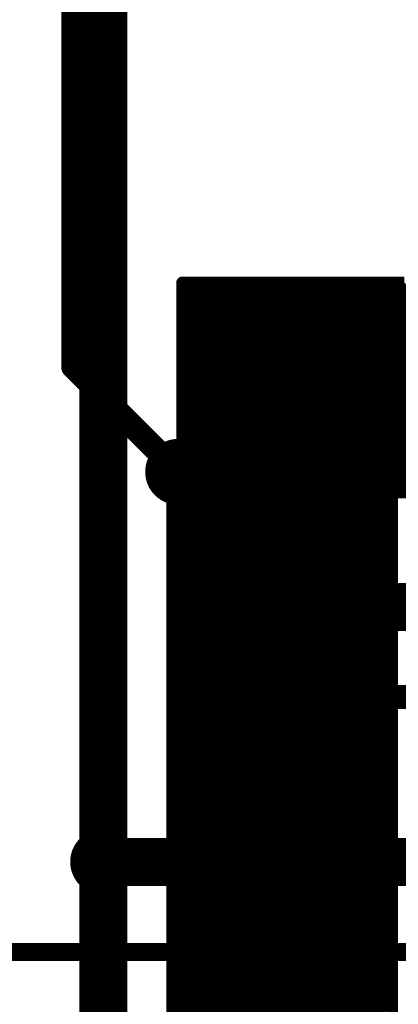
# Model space of a CAD drawing. Extents: x -13 to 79, y -40 to 78.
# Tile 83 of 96: x 21.9 to 25.1, y 40.58 to 48.91. Entities that reach past the tile are written whole.
import ezdxf

# ---------------------------------------------------------------- set-up
doc = ezdxf.new("R2010")
doc.units = 0
for name, color, linetype in [('1', 22, 'CONTINUOUS'), ('16', 175, 'CONTINUOUS'), ('18', 82, 'CONTINUOUS'), ('21', 253, 'CONTINUOUS')]:
    doc.layers.add(name, color=color, linetype=linetype)

# ---------------------------------------------------------------- blocks, each defined once
blk = doc.blocks.new('ROUNDV')
at = {"const_width": 0.5}
blk.add_lwpolyline([(0, -0.25, 1), (0, 0.25, 1), (0, -0.25)], format="xyb", dxfattribs=at)

msp = doc.modelspace()

# ---------------------------------------------------------------- linework, layer by layer
at = {"layer": '1'}
for points, const_width in [([(22.606, 41.783), (22.606, 56.896)], 0.4064), ([(23.241, 45.085), (23.241, 31.369)], 0.2032), ([(23.876, 31.75), (23.876, 43.942)], 0.4064), ([(24.765, 31.115), (24.765, 43.18)], 0.2032), ([(22.606, 32.766), (22.606, 41.783)], 0.4064)]:
    msp.add_lwpolyline(points, dxfattribs=dict(at, const_width=const_width))
for points, const_width in [([(23.2918, 45.085, 1), (23.1902, 45.085)], 0.1016), ([(23.9776, 43.942, 1), (23.7744, 43.942)], 0.2032), ([(24.8158, 43.18, 1), (24.7142, 43.18)], 0.1016), ([(22.7076, 41.783, 1), (22.5044, 41.783)], 0.2032), ([(22.5044, 41.783, 1), (22.7076, 41.783)], 0.2032)]:
    msp.add_lwpolyline(points, format="xyb", dxfattribs=dict(at, const_width=const_width))
at = {"layer": '16'}
for points, const_width in [([(22.352, 57.277), (22.352, 45.974)], 0.2032), ([(22.352, 45.974), (23.241, 45.085)], 0.2032), ([(23.876, 43.942), (27.432, 43.942)], 0.4064), ([(50.165, 43.18), (24.765, 43.18)], 0.2032), ([(22.606, 41.783), (51.435, 41.783)], 0.4064), ([(14.605, 41.021), (43.942, 41.021)], 0.1524)]:
    msp.add_lwpolyline(points, dxfattribs=dict(at, const_width=const_width))
for points, const_width in [([(22.3879, 46.0099, 1), (22.3161, 45.9381)], 0.1016), ([(22.3012, 45.974, 1), (22.4028, 45.974)], 0.1016), ([(23.2051, 45.0491, 1), (23.2769, 45.1209)], 0.1016), ([(23.876, 44.0436, 1), (23.876, 43.8404)], 0.2032), ([(24.765, 43.2308, 1), (24.765, 43.1292)], 0.1016), ([(22.606, 41.8846, 1), (22.606, 41.6814)], 0.2032)]:
    msp.add_lwpolyline(points, format="xyb", dxfattribs=dict(at, const_width=const_width))
at = {"layer": '21'}
for points, const_width in [([(32.385, 61.595, 0.4142), (3.175, 32.385)], 3.048), ([(23.3008, 46.688, 1), (23.25, 46.688)], 0.0508), ([(23.2754, 46.7134, 1), (23.2754, 46.6626)], 0.0508), ([(23.3008, 46.645, 1), (23.25, 46.645)], 0.0508), ([(23.2575, 46.663, 1), (23.2934, 46.6271)], 0.0508), ([(23.3184, 46.7134, 1), (23.3184, 46.6626)], 0.0508), ([(23.3364, 46.6701, 1), (23.3004, 46.706)], 0.0508), ([(23.3184, 46.6626, 1), (23.3184, 46.7134)], 0.0508), ([(23.4598, 46.7134, 1), (23.4598, 46.6626)], 0.0508), ([(23.4778, 46.6701, 1), (23.4419, 46.706)], 0.0508), ([(23.4598, 46.6626, 1), (23.4598, 46.7134)], 0.0508), ([(23.6013, 46.7134, 1), (23.6013, 46.6626)], 0.0508), ([(23.6192, 46.6701, 1), (23.5833, 46.706)], 0.0508), ([(23.6013, 46.6626, 1), (23.6013, 46.7134)], 0.0508), ([(23.7427, 46.7134, 1), (23.7427, 46.6626)], 0.0508), ([(23.7606, 46.6701, 1), (23.7247, 46.706)], 0.0508), ([(23.7427, 46.6626, 1), (23.7427, 46.7134)], 0.0508), ([(23.8841, 46.7134, 1), (23.8841, 46.6626)], 0.0508), ([(23.9021, 46.6701, 1), (23.8661, 46.706)], 0.0508), ([(23.8841, 46.6626, 1), (23.8841, 46.7134)], 0.0508), ([(24.0255, 46.7134, 1), (24.0255, 46.6626)], 0.0508), ([(24.0435, 46.6701, 1), (24.0076, 46.706)], 0.0508), ([(24.0255, 46.6626, 1), (24.0255, 46.7134)], 0.0508), ([(24.1669, 46.7134, 1), (24.1669, 46.6626)], 0.0508), ([(24.1849, 46.6701, 1), (24.149, 46.706)], 0.0508), ([(24.1669, 46.6626, 1), (24.1669, 46.7134)], 0.0508), ([(24.3084, 46.7134, 1), (24.3084, 46.6626)], 0.0508), ([(24.3263, 46.6701, 1), (24.2904, 46.706)], 0.0508), ([(24.3084, 46.6626, 1), (24.3084, 46.7134)], 0.0508), ([(24.4498, 46.7134, 1), (24.4498, 46.6626)], 0.0508), ([(24.4677, 46.6701, 1), (24.4318, 46.706)], 0.0508), ([(24.4498, 46.6626, 1), (24.4498, 46.7134)], 0.0508), ([(24.5912, 46.7134, 1), (24.5912, 46.6626)], 0.0508), ([(24.6092, 46.6701, 1), (24.5732, 46.706)], 0.0508), ([(24.5912, 46.6626, 1), (24.5912, 46.7134)], 0.0508), ([(24.7326, 46.7134, 1), (24.7326, 46.6626)], 0.0508), ([(24.7506, 46.6701, 1), (24.7147, 46.706)], 0.0508), ([(24.7326, 46.6626, 1), (24.7326, 46.7134)], 0.0508), ([(24.8741, 46.7134, 1), (24.8741, 46.6626)], 0.0508), ([(24.892, 46.6701, 1), (24.8561, 46.706)], 0.0508), ([(24.8741, 46.6626, 1), (24.8741, 46.7134)], 0.0508), ([(25.0155, 46.7134, 1), (25.0155, 46.6626)], 0.0508), ([(25.0334, 46.6701, 1), (24.9975, 46.706)], 0.0508), ([(25.0155, 46.6626, 1), (25.0155, 46.7134)], 0.0508), ([(23.25, 46.645, 1), (23.3008, 46.645)], 0.0508), ([(23.3008, 46.5036, 1), (23.25, 46.5036)], 0.0508), ([(23.2575, 46.5216, 1), (23.2934, 46.4856)], 0.0508), ([(23.25, 46.5036, 1), (23.3008, 46.5036)], 0.0508), ([(23.3008, 46.3622, 1), (23.25, 46.3622)], 0.0508), ([(23.2575, 46.3802, 1), (23.2934, 46.3442)], 0.0508), ([(23.25, 46.3622, 1), (23.3008, 46.3622)], 0.0508), ([(23.3008, 46.2208, 1), (23.25, 46.2208)], 0.0508), ([(23.25, 46.2208, 1), (23.3008, 46.2208)], 0.0508), ([(23.2575, 46.2387, 1), (23.2934, 46.2028)], 0.0508), ([(23.3008, 46.0793, 1), (23.25, 46.0793)], 0.0508), ([(23.25, 46.0793, 1), (23.3008, 46.0793)], 0.0508), ([(23.2575, 46.0973, 1), (23.2934, 46.0614)], 0.0508), ([(23.3008, 45.9379, 1), (23.25, 45.9379)], 0.0508), ([(23.25, 45.9379, 1), (23.3008, 45.9379)], 0.0508), ([(23.2575, 45.9559, 1), (23.2934, 45.92)], 0.0508), ([(23.3008, 45.7965, 1), (23.25, 45.7965)], 0.0508), ([(23.2575, 45.8145, 1), (23.2934, 45.7785)], 0.0508), ([(23.25, 45.7965, 1), (23.3008, 45.7965)], 0.0508), ([(23.3008, 45.6551, 1), (23.25, 45.6551)], 0.0508), ([(23.2575, 45.673, 1), (23.2934, 45.6371)], 0.0508), ([(23.25, 45.6551, 1), (23.3008, 45.6551)], 0.0508), ([(23.3008, 45.5137, 1), (23.25, 45.5137)], 0.0508), ([(23.25, 45.5137, 1), (23.3008, 45.5137)], 0.0508), ([(23.2575, 45.5316, 1), (23.2934, 45.4957)], 0.0508), ([(23.3008, 45.3722, 1), (23.25, 45.3722)], 0.0508), ([(23.25, 45.3722, 1), (23.3008, 45.3722)], 0.0508), ([(23.2575, 45.3902, 1), (23.2934, 45.3543)], 0.0508), ([(23.3008, 45.2308, 1), (23.25, 45.2308)], 0.0508), ([(23.2575, 45.2488, 1), (23.2934, 45.2129)], 0.0508), ([(23.25, 45.2308, 1), (23.3008, 45.2308)], 0.0508), ([(23.3008, 45.0894, 1), (23.25, 45.0894)], 0.0508), ([(23.2575, 45.1074, 1), (23.2934, 45.0714)], 0.0508), ([(23.25, 45.0894, 1), (23.3008, 45.0894)], 0.0508), ([(23.3008, 44.948, 1), (23.25, 44.948)], 0.0508), ([(23.25, 44.948, 1), (23.3008, 44.948)], 0.0508), ([(23.2575, 44.9659, 1), (23.2934, 44.93)], 0.0508), ([(25.0765, 44.9124, 1), (25.0256, 44.9124)], 0.0508), ([(25.0765, 44.8851, 1), (25.0256, 44.8851)], 0.0508), ([(25.0511, 44.9378, 1), (25.0511, 44.887)], 0.0508), ([(25.069, 44.8672, 1), (25.0331, 44.9031)], 0.0508), ([(25.0783, 44.9378, 1), (25.0783, 44.887)], 0.0508), ([(25.0604, 44.9304, 1), (25.0963, 44.8944)], 0.0508), ([(25.0783, 44.887, 1), (25.0783, 44.9378)], 0.0508), ([(23.3008, 44.8066, 1), (23.25, 44.8066)], 0.0508), ([(25.0256, 44.8851, 1), (25.0765, 44.8851)], 0.0508), ([(23.25, 44.8066, 1), (23.3008, 44.8066)], 0.0508), ([(23.2575, 44.8245, 1), (23.2934, 44.7886)], 0.0508), ([(25.0765, 44.7437, 1), (25.0256, 44.7437)], 0.0508), ([(25.0256, 44.7437, 1), (25.0765, 44.7437)], 0.0508), ([(25.069, 44.7257, 1), (25.0331, 44.7617)], 0.0508), ([(23.3008, 44.6651, 1), (23.25, 44.6651)], 0.0508), ([(23.25, 44.6651, 1), (23.3008, 44.6651)], 0.0508), ([(23.2575, 44.6831, 1), (23.2934, 44.6472)], 0.0508), ([(25.0765, 44.6023, 1), (25.0256, 44.6023)], 0.0508), ([(25.0256, 44.6023, 1), (25.0765, 44.6023)], 0.0508), ([(25.069, 44.5843, 1), (25.0331, 44.6202)], 0.0508), ([(23.3008, 44.5237, 1), (23.25, 44.5237)], 0.0508), ([(23.2575, 44.5417, 1), (23.2934, 44.5057)], 0.0508), ([(23.25, 44.5237, 1), (23.3008, 44.5237)], 0.0508), ([(25.0765, 44.4609, 1), (25.0256, 44.4609)], 0.0508), ([(25.0256, 44.4609, 1), (25.0765, 44.4609)], 0.0508), ([(25.069, 44.4429, 1), (25.0331, 44.4788)], 0.0508), ([(23.3008, 44.3823, 1), (23.25, 44.3823)], 0.0508), ([(23.2575, 44.4003, 1), (23.2934, 44.3643)], 0.0508), ([(23.25, 44.3823, 1), (23.3008, 44.3823)], 0.0508), ([(25.0765, 44.3194, 1), (25.0256, 44.3194)], 0.0508), ([(25.069, 44.3015, 1), (25.0331, 44.3374)], 0.0508), ([(23.3008, 44.2409, 1), (23.25, 44.2409)], 0.0508), ([(23.2575, 44.2588, 1), (23.2934, 44.2229)], 0.0508), ([(25.0256, 44.3194, 1), (25.0765, 44.3194)], 0.0508), ([(23.25, 44.2409, 1), (23.3008, 44.2409)], 0.0508), ([(25.0765, 44.178, 1), (25.0256, 44.178)], 0.0508), ([(25.0256, 44.178, 1), (25.0765, 44.178)], 0.0508), ([(25.069, 44.1601, 1), (25.0331, 44.196)], 0.0508), ([(23.3008, 44.0995, 1), (23.25, 44.0995)], 0.0508), ([(23.25, 44.0995, 1), (23.3008, 44.0995)], 0.0508), ([(23.2575, 44.1174, 1), (23.2934, 44.0815)], 0.0508), ([(25.0765, 44.0366, 1), (25.0256, 44.0366)], 0.0508), ([(25.0256, 44.0366, 1), (25.0765, 44.0366)], 0.0508), ([(25.069, 44.0186, 1), (25.0331, 44.0546)], 0.0508), ([(23.3008, 43.958, 1), (23.25, 43.958)], 0.0508), ([(23.25, 43.958, 1), (23.3008, 43.958)], 0.0508), ([(23.2575, 43.976, 1), (23.2934, 43.9401)], 0.0508), ([(25.0765, 43.8952, 1), (25.0256, 43.8952)], 0.0508), ([(25.069, 43.8772, 1), (25.0331, 43.9131)], 0.0508), ([(23.3008, 43.8166, 1), (23.25, 43.8166)], 0.0508), ([(23.2575, 43.8346, 1), (23.2934, 43.7986)], 0.0508), ([(25.0256, 43.8952, 1), (25.0765, 43.8952)], 0.0508), ([(23.25, 43.8166, 1), (23.3008, 43.8166)], 0.0508), ([(25.0765, 43.7538, 1), (25.0256, 43.7538)], 0.0508), ([(25.0256, 43.7538, 1), (25.0765, 43.7538)], 0.0508), ([(25.069, 43.7358, 1), (25.0331, 43.7717)], 0.0508), ([(23.3008, 43.6752, 1), (23.25, 43.6752)], 0.0508), ([(23.25, 43.6752, 1), (23.3008, 43.6752)], 0.0508), ([(23.2575, 43.6931, 1), (23.2934, 43.6572)], 0.0508), ([(25.0765, 43.6123, 1), (25.0256, 43.6123)], 0.0508), ([(25.0256, 43.6123, 1), (25.0765, 43.6123)], 0.0508), ([(25.069, 43.5944, 1), (25.0331, 43.6303)], 0.0508), ([(23.3008, 43.5338, 1), (23.25, 43.5338)], 0.0508), ([(23.25, 43.5338, 1), (23.3008, 43.5338)], 0.0508), ([(23.2575, 43.5517, 1), (23.2934, 43.5158)], 0.0508), ([(25.0765, 43.4709, 1), (25.0256, 43.4709)], 0.0508), ([(25.069, 43.4529, 1), (25.0331, 43.4889)], 0.0508), ([(23.3008, 43.3923, 1), (23.25, 43.3923)], 0.0508), ([(23.2575, 43.4103, 1), (23.2934, 43.3744)], 0.0508), ([(25.0256, 43.4709, 1), (25.0765, 43.4709)], 0.0508), ([(23.25, 43.3923, 1), (23.3008, 43.3923)], 0.0508), ([(25.0765, 43.3295, 1), (25.0256, 43.3295)], 0.0508), ([(25.0256, 43.3295, 1), (25.0765, 43.3295)], 0.0508), ([(25.069, 43.3115, 1), (25.0331, 43.3475)], 0.0508), ([(23.3008, 43.2509, 1), (23.25, 43.2509)], 0.0508), ([(23.25, 43.2509, 1), (23.3008, 43.2509)], 0.0508), ([(23.2575, 43.2689, 1), (23.2934, 43.233)], 0.0508), ([(25.0765, 43.1881, 1), (25.0256, 43.1881)], 0.0508), ([(25.0256, 43.1881, 1), (25.0765, 43.1881)], 0.0508), ([(25.069, 43.1701, 1), (25.0331, 43.206)], 0.0508), ([(23.3008, 43.1095, 1), (23.25, 43.1095)], 0.0508), ([(23.2575, 43.1275, 1), (23.2934, 43.0915)], 0.0508), ([(23.25, 43.1095, 1), (23.3008, 43.1095)], 0.0508), ([(23.3008, 42.9681, 1), (23.25, 42.9681)], 0.0508), ([(25.0765, 43.0466, 1), (25.0256, 43.0466)], 0.0508), ([(25.0256, 43.0466, 1), (25.0765, 43.0466)], 0.0508), ([(25.069, 43.0287, 1), (25.0331, 43.0646)], 0.0508), ([(23.25, 42.9681, 1), (23.3008, 42.9681)], 0.0508), ([(23.2575, 42.986, 1), (23.2934, 42.9501)], 0.0508), ([(25.0765, 42.9052, 1), (25.0256, 42.9052)], 0.0508), ([(25.069, 42.8873, 1), (25.0331, 42.9232)], 0.0508), ([(23.3008, 42.8267, 1), (23.25, 42.8267)], 0.0508), ([(23.25, 42.8267, 1), (23.3008, 42.8267)], 0.0508), ([(23.2575, 42.8446, 1), (23.2934, 42.8087)], 0.0508), ([(25.0256, 42.9052, 1), (25.0765, 42.9052)], 0.0508), ([(25.0765, 42.7638, 1), (25.0256, 42.7638)], 0.0508), ([(25.0256, 42.7638, 1), (25.0765, 42.7638)], 0.0508), ([(25.069, 42.7458, 1), (25.0331, 42.7818)], 0.0508), ([(23.3008, 42.6852, 1), (23.25, 42.6852)], 0.0508), ([(23.25, 42.6852, 1), (23.3008, 42.6852)], 0.0508), ([(23.2575, 42.7032, 1), (23.2934, 42.6673)], 0.0508), ([(25.0765, 42.6224, 1), (25.0256, 42.6224)], 0.0508), ([(25.0256, 42.6224, 1), (25.0765, 42.6224)], 0.0508), ([(25.069, 42.6044, 1), (25.0331, 42.6403)], 0.0508), ([(23.3008, 42.5438, 1), (23.25, 42.5438)], 0.0508), ([(23.2575, 42.5618, 1), (23.2934, 42.5258)], 0.0508), ([(23.25, 42.5438, 1), (23.3008, 42.5438)], 0.0508), ([(25.0765, 42.481, 1), (25.0256, 42.481)], 0.0508), ([(25.069, 42.463, 1), (25.0331, 42.4989)], 0.0508), ([(23.3008, 42.4024, 1), (23.25, 42.4024)], 0.0508), ([(23.2575, 42.4204, 1), (23.2934, 42.3844)], 0.0508), ([(25.0256, 42.481, 1), (25.0765, 42.481)], 0.0508), ([(23.25, 42.4024, 1), (23.3008, 42.4024)], 0.0508), ([(25.0765, 42.3395, 1), (25.0256, 42.3395)], 0.0508), ([(25.0256, 42.3395, 1), (25.0765, 42.3395)], 0.0508), ([(25.069, 42.3216, 1), (25.0331, 42.3575)], 0.0508), ([(23.3008, 42.261, 1), (23.25, 42.261)], 0.0508), ([(23.25, 42.261, 1), (23.3008, 42.261)], 0.0508), ([(23.2575, 42.2789, 1), (23.2934, 42.243)], 0.0508), ([(25.0765, 42.1981, 1), (25.0256, 42.1981)], 0.0508), ([(25.0256, 42.1981, 1), (25.0765, 42.1981)], 0.0508), ([(25.069, 42.1802, 1), (25.0331, 42.2161)], 0.0508), ([(23.3008, 42.1196, 1), (23.25, 42.1196)], 0.0508), ([(23.25, 42.1196, 1), (23.3008, 42.1196)], 0.0508), ([(23.2575, 42.1375, 1), (23.2934, 42.1016)], 0.0508), ([(25.0765, 42.0567, 1), (25.0256, 42.0567)], 0.0508), ([(25.069, 42.0387, 1), (25.0331, 42.0747)], 0.0508), ([(23.3008, 41.9781, 1), (23.25, 41.9781)], 0.0508), ([(23.2575, 41.9961, 1), (23.2934, 41.9602)], 0.0508), ([(25.0256, 42.0567, 1), (25.0765, 42.0567)], 0.0508), ([(23.25, 41.9781, 1), (23.3008, 41.9781)], 0.0508), ([(25.0765, 41.9153, 1), (25.0256, 41.9153)], 0.0508), ([(25.0256, 41.9153, 1), (25.0765, 41.9153)], 0.0508), ([(25.069, 41.8973, 1), (25.0331, 41.9332)], 0.0508), ([(23.3008, 41.8367, 1), (23.25, 41.8367)], 0.0508), ([(23.2575, 41.8547, 1), (23.2934, 41.8187)], 0.0508), ([(23.25, 41.8367, 1), (23.3008, 41.8367)], 0.0508), ([(25.0765, 41.7739, 1), (25.0256, 41.7739)], 0.0508), ([(25.0256, 41.7739, 1), (25.0765, 41.7739)], 0.0508), ([(25.069, 41.7559, 1), (25.0331, 41.7918)], 0.0508), ([(23.3008, 41.6953, 1), (23.25, 41.6953)], 0.0508), ([(23.25, 41.6953, 1), (23.3008, 41.6953)], 0.0508), ([(23.2575, 41.7132, 1), (23.2934, 41.6773)], 0.0508), ([(23.3008, 41.5539, 1), (23.25, 41.5539)], 0.0508), ([(25.0765, 41.6324, 1), (25.0256, 41.6324)], 0.0508), ([(25.0256, 41.6324, 1), (25.0765, 41.6324)], 0.0508), ([(25.069, 41.6145, 1), (25.0331, 41.6504)], 0.0508), ([(23.25, 41.5539, 1), (23.3008, 41.5539)], 0.0508), ([(23.2575, 41.5718, 1), (23.2934, 41.5359)], 0.0508), ([(25.0765, 41.491, 1), (25.0256, 41.491)], 0.0508), ([(25.069, 41.473, 1), (25.0331, 41.509)], 0.0508), ([(23.3008, 41.4124, 1), (23.25, 41.4124)], 0.0508), ([(23.25, 41.4124, 1), (23.3008, 41.4124)], 0.0508), ([(23.2575, 41.4304, 1), (23.2934, 41.3945)], 0.0508), ([(25.0256, 41.491, 1), (25.0765, 41.491)], 0.0508), ([(25.0765, 41.3496, 1), (25.0256, 41.3496)], 0.0508), ([(25.0256, 41.3496, 1), (25.0765, 41.3496)], 0.0508), ([(25.069, 41.3316, 1), (25.0331, 41.3676)], 0.0508), ([(23.3008, 41.271, 1), (23.25, 41.271)], 0.0508), ([(23.25, 41.271, 1), (23.3008, 41.271)], 0.0508), ([(23.2575, 41.289, 1), (23.2934, 41.2531)], 0.0508), ([(25.0765, 41.2082, 1), (25.0256, 41.2082)], 0.0508), ([(25.0256, 41.2082, 1), (25.0765, 41.2082)], 0.0508), ([(25.069, 41.1902, 1), (25.0331, 41.2261)], 0.0508), ([(23.3008, 41.1296, 1), (23.25, 41.1296)], 0.0508), ([(23.2575, 41.1476, 1), (23.2934, 41.1116)], 0.0508), ([(23.25, 41.1296, 1), (23.3008, 41.1296)], 0.0508), ([(25.0765, 41.0667, 1), (25.0256, 41.0667)], 0.0508), ([(25.069, 41.0488, 1), (25.0331, 41.0847)], 0.0508), ([(23.3008, 40.9882, 1), (23.25, 40.9882)], 0.0508), ([(23.2575, 41.0061, 1), (23.2934, 40.9702)], 0.0508), ([(25.0256, 41.0667, 1), (25.0765, 41.0667)], 0.0508), ([(23.25, 40.9882, 1), (23.3008, 40.9882)], 0.0508), ([(25.0765, 40.9253, 1), (25.0256, 40.9253)], 0.0508), ([(25.0256, 40.9253, 1), (25.0765, 40.9253)], 0.0508), ([(25.069, 40.9074, 1), (25.0331, 40.9433)], 0.0508), ([(23.3008, 40.8468, 1), (23.25, 40.8468)], 0.0508), ([(23.25, 40.8468, 1), (23.3008, 40.8468)], 0.0508), ([(23.2575, 40.8647, 1), (23.2934, 40.8288)], 0.0508), ([(25.0765, 40.7839, 1), (25.0256, 40.7839)], 0.0508), ([(25.0256, 40.7839, 1), (25.0765, 40.7839)], 0.0508), ([(25.069, 40.7659, 1), (25.0331, 40.8019)], 0.0508), ([(23.3008, 40.7053, 1), (23.25, 40.7053)], 0.0508), ([(23.25, 40.7053, 1), (23.3008, 40.7053)], 0.0508), ([(23.2575, 40.7233, 1), (23.2934, 40.6874)], 0.0508), ([(25.0765, 40.6425, 1), (25.0256, 40.6425)], 0.0508), ([(25.069, 40.6245, 1), (25.0331, 40.6605)], 0.0508), ([(23.3008, 40.5639, 1), (23.25, 40.5639)], 0.0508), ([(23.2575, 40.5819, 1), (23.2934, 40.5459)], 0.0508), ([(25.0256, 40.6425, 1), (25.0765, 40.6425)], 0.0508), ([(23.25, 40.5639, 1), (23.3008, 40.5639)], 0.0508)]:
    msp.add_lwpolyline(points, format="xyb", dxfattribs=dict(at, const_width=const_width))
at = {"layer": '21', "const_width": 0.1016}
for points in [[(23.2754, 46.645), (23.2754, 46.688)], [(23.2754, 46.688), (23.3184, 46.688)], [(23.2754, 46.645), (23.3184, 46.688)], [(23.2754, 46.5036), (23.4598, 46.688)], [(23.2754, 46.3622), (23.6013, 46.688)], [(23.2754, 46.2208), (23.7427, 46.688)], [(23.2754, 46.0793), (23.8841, 46.688)], [(23.2754, 45.9379), (24.0255, 46.688)], [(23.2754, 45.7965), (24.1669, 46.688)], [(23.2754, 45.6551), (24.3084, 46.688)], [(23.2754, 45.5137), (24.4498, 46.688)], [(23.2754, 45.3722), (24.5912, 46.688)], [(23.2754, 45.2308), (24.7326, 46.688)], [(23.2754, 45.0894), (24.8741, 46.688)], [(23.2754, 44.948), (25.0155, 46.688)], [(23.2754, 44.8066), (25.1569, 46.688)], [(23.2754, 44.6651), (25.2983, 46.688)], [(23.2754, 44.5237), (25.4397, 46.688)], [(23.2754, 44.3823), (25.5812, 46.688)], [(23.2754, 44.2409), (25.7226, 46.688)], [(23.2754, 44.0995), (25.864, 46.688)], [(23.2754, 43.958), (26.0054, 46.688)], [(23.2754, 43.8166), (26.1468, 46.688)], [(23.2754, 43.6752), (26.2883, 46.688)], [(23.2754, 43.5338), (26.4297, 46.688)], [(23.2754, 43.3923), (26.5711, 46.688)], [(23.2754, 43.2509), (26.7125, 46.688)], [(23.2754, 46.5036), (23.2754, 46.645)], [(23.3184, 46.688), (23.4598, 46.688)], [(23.4598, 46.688), (23.6013, 46.688)], [(23.6013, 46.688), (23.7427, 46.688)], [(23.7427, 46.688), (23.8841, 46.688)], [(23.8841, 46.688), (24.0255, 46.688)], [(24.0255, 46.688), (24.1669, 46.688)], [(24.1669, 46.688), (24.3084, 46.688)], [(24.3084, 46.688), (24.4498, 46.688)], [(24.4498, 46.688), (24.5912, 46.688)], [(24.5912, 46.688), (24.7326, 46.688)], [(24.7326, 46.688), (24.8741, 46.688)], [(24.8741, 46.688), (25.0155, 46.688)], [(25.0155, 46.688), (25.1569, 46.688)], [(25.0783, 44.9124), (26.854, 46.688)], [(23.2754, 46.3622), (23.2754, 46.5036)], [(23.2754, 46.2208), (23.2754, 46.3622)], [(23.2754, 46.0793), (23.2754, 46.2208)], [(23.2754, 45.9379), (23.2754, 46.0793)], [(23.2754, 45.7965), (23.2754, 45.9379)], [(23.2754, 45.6551), (23.2754, 45.7965)], [(23.2754, 45.5137), (23.2754, 45.6551)], [(23.2754, 45.3722), (23.2754, 45.5137)], [(23.2754, 45.2308), (23.2754, 45.3722)], [(23.2754, 45.0894), (23.2754, 45.2308)], [(23.2754, 44.948), (23.2754, 45.0894)], [(23.2754, 44.8066), (23.2754, 44.948)], [(23.2754, 43.1095), (25.0511, 44.8851)], [(25.0783, 44.9124), (25.0511, 44.9124)], [(25.0511, 44.9124), (25.0511, 44.8851)], [(25.0511, 44.8851), (25.0511, 44.7437)], [(25.2197, 44.9124), (25.0783, 44.9124)], [(23.2754, 44.6651), (23.2754, 44.8066)], [(23.2754, 42.9681), (25.0511, 44.7437)], [(25.0511, 44.7437), (25.0511, 44.6023)], [(23.2754, 44.5237), (23.2754, 44.6651)], [(23.2754, 42.8267), (25.0511, 44.6023)], [(25.0511, 44.6023), (25.0511, 44.4609)], [(23.2754, 44.3823), (23.2754, 44.5237)], [(23.2754, 42.6852), (25.0511, 44.4609)], [(25.0511, 44.4609), (25.0511, 44.3194)], [(23.2754, 44.2409), (23.2754, 44.3823)], [(23.2754, 42.5438), (25.0511, 44.3194)], [(25.0511, 44.3194), (25.0511, 44.178)], [(23.2754, 44.0995), (23.2754, 44.2409)], [(23.2754, 42.4024), (25.0511, 44.178)], [(25.0511, 44.178), (25.0511, 44.0366)], [(23.2754, 43.958), (23.2754, 44.0995)], [(23.2754, 42.261), (25.0511, 44.0366)], [(25.0511, 44.0366), (25.0511, 43.8952)], [(23.2754, 43.8166), (23.2754, 43.958)], [(23.2754, 42.1196), (25.0511, 43.8952)], [(25.0511, 43.8952), (25.0511, 43.7538)], [(23.2754, 43.6752), (23.2754, 43.8166)], [(23.2754, 41.9781), (25.0511, 43.7538)], [(25.0511, 43.7538), (25.0511, 43.6123)], [(23.2754, 43.5338), (23.2754, 43.6752)], [(23.2754, 41.8367), (25.0511, 43.6123)], [(25.0511, 43.6123), (25.0511, 43.4709)], [(23.2754, 43.3923), (23.2754, 43.5338)], [(23.2754, 41.6953), (25.0511, 43.4709)], [(25.0511, 43.4709), (25.0511, 43.3295)], [(23.2754, 43.2509), (23.2754, 43.3923)], [(23.2754, 41.5539), (25.0511, 43.3295)], [(25.0511, 43.3295), (25.0511, 43.1881)], [(23.2754, 43.1095), (23.2754, 43.2509)], [(23.2754, 41.4124), (25.0511, 43.1881)], [(25.0511, 43.1881), (25.0511, 43.0466)], [(23.2754, 42.9681), (23.2754, 43.1095)], [(23.2754, 41.271), (25.0511, 43.0466)], [(23.2754, 42.8267), (23.2754, 42.9681)], [(25.0511, 43.0466), (25.0511, 42.9052)], [(23.2754, 41.1296), (25.0511, 42.9052)], [(25.0511, 42.9052), (25.0511, 42.7638)], [(23.2754, 42.6852), (23.2754, 42.8267)], [(23.2754, 40.9882), (25.0511, 42.7638)], [(25.0511, 42.7638), (25.0511, 42.6224)], [(23.2754, 42.5438), (23.2754, 42.6852)], [(23.2754, 40.8468), (25.0511, 42.6224)], [(25.0511, 42.6224), (25.0511, 42.481)], [(23.2754, 42.4024), (23.2754, 42.5438)], [(23.2754, 40.7053), (25.0511, 42.481)], [(25.0511, 42.481), (25.0511, 42.3395)], [(23.2754, 42.261), (23.2754, 42.4024)], [(23.2754, 40.5639), (25.0511, 42.3395)], [(25.0511, 42.3395), (25.0511, 42.1981)], [(23.2754, 42.1196), (23.2754, 42.261)], [(23.2754, 40.4225), (25.0511, 42.1981)], [(25.0511, 42.1981), (25.0511, 42.0567)], [(23.2754, 41.9781), (23.2754, 42.1196)], [(23.2754, 40.2811), (25.0511, 42.0567)], [(25.0511, 42.0567), (25.0511, 41.9153)], [(23.2754, 41.8367), (23.2754, 41.9781)], [(23.2754, 40.1397), (25.0511, 41.9153)], [(25.0511, 41.9153), (25.0511, 41.7739)], [(23.2754, 41.6953), (23.2754, 41.8367)], [(23.2754, 39.9982), (25.0511, 41.7739)], [(25.0511, 41.7739), (25.0511, 41.6324)], [(23.2754, 41.5539), (23.2754, 41.6953)], [(23.2754, 39.8568), (25.0511, 41.6324)], [(23.2754, 41.4124), (23.2754, 41.5539)], [(25.0511, 41.6324), (25.0511, 41.491)], [(23.2754, 39.7154), (25.0511, 41.491)], [(25.0511, 41.491), (25.0511, 41.3496)], [(23.2754, 41.271), (23.2754, 41.4124)], [(23.2754, 39.574), (25.0511, 41.3496)], [(25.0511, 41.3496), (25.0511, 41.2082)], [(23.2754, 41.1296), (23.2754, 41.271)], [(23.2754, 39.4325), (25.0511, 41.2082)], [(25.0511, 41.2082), (25.0511, 41.0667)], [(23.2754, 40.9882), (23.2754, 41.1296)], [(23.2754, 39.2911), (25.0511, 41.0667)], [(25.0511, 41.0667), (25.0511, 40.9253)], [(23.2754, 40.8468), (23.2754, 40.9882)], [(23.2754, 39.1497), (25.0511, 40.9253)], [(25.0511, 40.9253), (25.0511, 40.7839)], [(23.2754, 40.7053), (23.2754, 40.8468)], [(23.2754, 39.0083), (25.0511, 40.7839)], [(25.0511, 40.7839), (25.0511, 40.6425)], [(23.2754, 40.5639), (23.2754, 40.7053)], [(23.2754, 38.8669), (25.0511, 40.6425)], [(25.0511, 40.6425), (25.0511, 40.5011)], [(23.2754, 40.4225), (23.2754, 40.5639)]]:
    msp.add_lwpolyline(points, dxfattribs=at)

# ---------------------------------------------------------------- block references
at = {"layer": '18', "xscale": 0.5588, "yscale": 0.5588}
for p in [(23.241, 45.085), (23.241, 45.085), (23.876, 43.942), (23.876, 43.942), (24.765, 43.18), (24.765, 43.18), (22.606, 41.783), (22.606, 41.783)]:
    msp.add_blockref('ROUNDV', p, dxfattribs=at)

doc.saveas('drawing.dxf')
